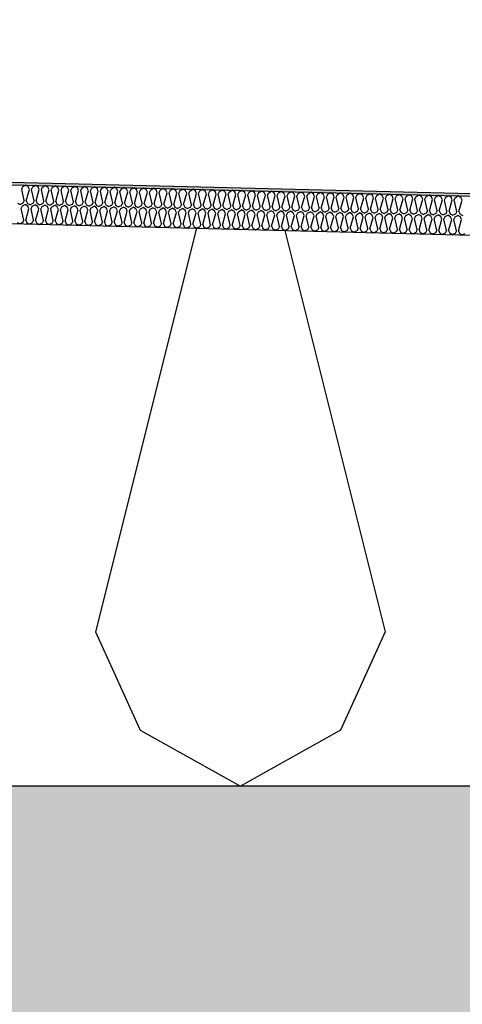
# Model space of a CAD drawing. Header units: millimetres. Extents: x -78790 to -55226, y -2070 to 11020.
# Tile 45 of 108: x -69937 to -69595, y 6682 to 7442. Entities that reach past the tile are written whole.
import ezdxf

# ---------------------------------------------------------------- set-up
doc = ezdxf.new("R2010")
doc.units = ezdxf.units.MM
doc.header["$LTSCALE"] = 0.5
doc.header["$MEASUREMENT"] = 0
doc.linetypes.add('PLINE', pattern=[0])
for name, color, linetype in [('251- Frittbærende dekker', 7, 'Continuous'), ('251- Frittbærende dekker (Skravur)', 7, 'Continuous'), ('261- Primærkonstruksjon (tak) (Skravur)(Nye konstruksjoner)', 7, 'Continuous'), ('261- Primærkonstruksjon (tak)(Nye konstruksjoner)', 7, 'Continuous'), ('262- Taktekking (Skravur)(Nye konstruksjoner)', 7, 'Continuous'), ('262- Taktekking(Nye konstruksjoner)', 7, 'Continuous')]:
    doc.layers.add(name, color=color, linetype=linetype)

# ---------------------------------------------------------------- blocks, each defined once
blk = doc.blocks.new('*X12')
at = {"layer": '262- Taktekking (Skravur)(Nye konstruksjoner)', "linetype": 'PLINE'}
for p, q in [((-69935.33, 7310.75), (-69934.36, 7312.76)), ((-69934.36, 7312.76), (-69932.26, 7313.86)), ((-69930.22, 7312.65), (-69932.26, 7313.86)), ((-69929.34, 7310.6), (-69930.22, 7312.65)), ((-69927.75, 7310.56), (-69926.77, 7312.57)), ((-69926.77, 7312.57), (-69924.67, 7313.67)), ((-69922.63, 7312.46), (-69924.67, 7313.67)), ((-69921.76, 7310.41), (-69922.63, 7312.46)), ((-69920.16, 7310.37), (-69919.19, 7312.38)), ((-69919.19, 7312.38), (-69917.09, 7313.48)), ((-69915.04, 7312.27), (-69917.09, 7313.48)), ((-69914.17, 7310.22), (-69915.04, 7312.27)), ((-69912.58, 7310.18), (-69911.6, 7312.19)), ((-69911.6, 7312.19), (-69909.5, 7313.29)), ((-69907.46, 7312.09), (-69909.5, 7313.29)), ((-69906.58, 7310.03), (-69907.46, 7312.09)), ((-69904.99, 7309.99), (-69904.02, 7312)), ((-69904.02, 7312), (-69901.92, 7313.1)), ((-69899.87, 7311.9), (-69901.92, 7313.1)), ((-69899, 7309.84), (-69899.87, 7311.9)), ((-69897.41, 7309.8), (-69896.43, 7311.81)), ((-69896.43, 7311.81), (-69894.33, 7312.91)), ((-69892.29, 7311.71), (-69894.33, 7312.91)), ((-69891.41, 7309.65), (-69892.29, 7311.71)), ((-69888.85, 7311.62), (-69886.74, 7312.72)), ((-69884.7, 7311.52), (-69886.74, 7312.72)), ((-69881.26, 7311.43), (-69879.16, 7312.53)), ((-69877.12, 7311.33), (-69879.16, 7312.53)), ((-69873.67, 7311.24), (-69871.57, 7312.34)), ((-69869.53, 7311.14), (-69871.57, 7312.34)), ((-69866.09, 7311.05), (-69863.99, 7312.16)), ((-69861.95, 7310.95), (-69863.99, 7312.16)), ((-69858.5, 7310.86), (-69856.4, 7311.97)), ((-69854.36, 7310.76), (-69856.4, 7311.97)), ((-69850.92, 7310.67), (-69848.82, 7311.78)), ((-69846.77, 7310.57), (-69848.82, 7311.78)), ((-69933.35, 7301.9), (-69935.33, 7310.75)), ((-69931.76, 7301.86), (-69929.34, 7310.6)), ((-69925.77, 7301.71), (-69927.75, 7310.56)), ((-69924.18, 7301.67), (-69921.76, 7310.41)), ((-69918.18, 7301.52), (-69920.16, 7310.37)), ((-69916.59, 7301.48), (-69914.17, 7310.22)), ((-69910.6, 7301.33), (-69912.58, 7310.18)), ((-69909, 7301.29), (-69906.58, 7310.03)), ((-69903.01, 7301.14), (-69904.99, 7309.99)), ((-69901.42, 7301.1), (-69899, 7309.84)), ((-69895.43, 7300.95), (-69897.41, 7309.8)), ((-69893.83, 7300.91), (-69891.41, 7309.65)), ((-69889.82, 7309.61), (-69888.85, 7311.62)), ((-69887.84, 7300.76), (-69889.82, 7309.61)), ((-69886.25, 7300.72), (-69883.83, 7309.46)), ((-69883.83, 7309.46), (-69884.7, 7311.52)), ((-69882.23, 7309.42), (-69881.26, 7311.43)), ((-69880.26, 7300.57), (-69882.23, 7309.42)), ((-69878.66, 7300.53), (-69876.24, 7309.27)), ((-69876.24, 7309.27), (-69877.12, 7311.33)), ((-69874.65, 7309.23), (-69873.67, 7311.24)), ((-69872.67, 7300.38), (-69874.65, 7309.23)), ((-69871.08, 7300.34), (-69868.66, 7309.08)), ((-69868.66, 7309.08), (-69869.53, 7311.14)), ((-69867.06, 7309.04), (-69866.09, 7311.05)), ((-69865.08, 7300.19), (-69867.06, 7309.04)), ((-69863.49, 7300.15), (-69861.07, 7308.89)), ((-69861.07, 7308.89), (-69861.95, 7310.95)), ((-69859.48, 7308.85), (-69858.5, 7310.86)), ((-69857.5, 7300), (-69859.48, 7308.85)), ((-69855.91, 7299.96), (-69853.49, 7308.7)), ((-69853.49, 7308.7), (-69854.36, 7310.76)), ((-69851.89, 7308.66), (-69850.92, 7310.67)), ((-69849.91, 7299.81), (-69851.89, 7308.66)), ((-69848.32, 7299.77), (-69845.9, 7308.51)), ((-69845.9, 7308.51), (-69846.77, 7310.57)), ((-69844.31, 7308.47), (-69843.33, 7310.48)), ((-69842.33, 7299.62), (-69844.31, 7308.47)), ((-69843.33, 7310.48), (-69841.23, 7311.59)), ((-69839.19, 7310.38), (-69841.23, 7311.59)), ((-69840.73, 7299.58), (-69838.32, 7308.32)), ((-69838.32, 7308.32), (-69839.19, 7310.38)), ((-69836.72, 7308.28), (-69835.75, 7310.29)), ((-69834.74, 7299.43), (-69836.72, 7308.28)), ((-69835.75, 7310.29), (-69833.65, 7311.4)), ((-69831.6, 7310.19), (-69833.65, 7311.4)), ((-69833.15, 7299.39), (-69830.73, 7308.13)), ((-69830.73, 7308.13), (-69831.6, 7310.19)), ((-69829.14, 7308.09), (-69828.16, 7310.1)), ((-69827.16, 7299.24), (-69829.14, 7308.09)), ((-69828.16, 7310.1), (-69826.06, 7311.21)), ((-69824.02, 7310), (-69826.06, 7311.21)), ((-69825.56, 7299.2), (-69823.14, 7307.94)), ((-69823.14, 7307.94), (-69824.02, 7310)), ((-69821.55, 7307.9), (-69820.58, 7309.91)), ((-69819.57, 7299.05), (-69821.55, 7307.9)), ((-69820.58, 7309.91), (-69818.47, 7311.02)), ((-69816.43, 7309.81), (-69818.47, 7311.02)), ((-69817.98, 7299.01), (-69815.56, 7307.75)), ((-69815.56, 7307.75), (-69816.43, 7309.81)), ((-69813.96, 7307.72), (-69812.99, 7309.72)), ((-69811.99, 7298.86), (-69813.96, 7307.72)), ((-69812.99, 7309.72), (-69810.89, 7310.83)), ((-69808.85, 7309.62), (-69810.89, 7310.83)), ((-69810.39, 7298.82), (-69807.97, 7307.57)), ((-69807.97, 7307.57), (-69808.85, 7309.62)), ((-69806.38, 7307.53), (-69805.4, 7309.53)), ((-69804.4, 7298.67), (-69806.38, 7307.53)), ((-69805.4, 7309.53), (-69803.3, 7310.64)), ((-69801.26, 7309.43), (-69803.3, 7310.64)), ((-69802.81, 7298.63), (-69800.39, 7307.38)), ((-69800.39, 7307.38), (-69801.26, 7309.43)), ((-69798.79, 7307.34), (-69797.82, 7309.34)), ((-69796.81, 7298.48), (-69798.79, 7307.34)), ((-69797.82, 7309.34), (-69795.72, 7310.45)), ((-69793.68, 7309.24), (-69795.72, 7310.45)), ((-69795.22, 7298.44), (-69792.8, 7307.19)), ((-69792.8, 7307.19), (-69793.68, 7309.24)), ((-69791.21, 7307.15), (-69790.23, 7309.15)), ((-69789.23, 7298.29), (-69791.21, 7307.15)), ((-69790.23, 7309.15), (-69788.13, 7310.26)), ((-69786.09, 7309.05), (-69788.13, 7310.26)), ((-69787.64, 7298.26), (-69785.22, 7307)), ((-69785.22, 7307), (-69786.09, 7309.05)), ((-69783.62, 7306.96), (-69782.65, 7308.96)), ((-69781.64, 7298.11), (-69783.62, 7306.96)), ((-69782.65, 7308.96), (-69780.55, 7310.07)), ((-69778.5, 7308.86), (-69780.55, 7310.07)), ((-69780.05, 7298.07), (-69777.63, 7306.81)), ((-69777.63, 7306.81), (-69778.5, 7308.86)), ((-69776.04, 7306.77), (-69775.06, 7308.78)), ((-69774.06, 7297.92), (-69776.04, 7306.77)), ((-69775.06, 7308.78), (-69772.96, 7309.88)), ((-69770.92, 7308.67), (-69772.96, 7309.88)), ((-69772.46, 7297.88), (-69770.05, 7306.62)), ((-69770.05, 7306.62), (-69770.92, 7308.67)), ((-69768.45, 7306.58), (-69767.48, 7308.59)), ((-69766.47, 7297.73), (-69768.45, 7306.58)), ((-69767.48, 7308.59), (-69765.38, 7309.69)), ((-69763.33, 7308.48), (-69765.38, 7309.69)), ((-69764.88, 7297.69), (-69762.46, 7306.43)), ((-69762.46, 7306.43), (-69763.33, 7308.48)), ((-69760.87, 7306.39), (-69759.89, 7308.4)), ((-69758.89, 7297.54), (-69760.87, 7306.39)), ((-69759.89, 7308.4), (-69757.79, 7309.5)), ((-69755.75, 7308.29), (-69757.79, 7309.5)), ((-69757.29, 7297.5), (-69754.87, 7306.24)), ((-69754.87, 7306.24), (-69755.75, 7308.29)), ((-69753.28, 7306.2), (-69752.31, 7308.21)), ((-69751.3, 7297.35), (-69753.28, 7306.2)), ((-69752.31, 7308.21), (-69750.21, 7309.31)), ((-69748.16, 7308.1), (-69750.21, 7309.31)), ((-69749.71, 7297.31), (-69747.29, 7306.05)), ((-69747.29, 7306.05), (-69748.16, 7308.1)), ((-69745.7, 7306.01), (-69744.72, 7308.02)), ((-69743.72, 7297.16), (-69745.7, 7306.01)), ((-69744.72, 7308.02), (-69742.62, 7309.12)), ((-69740.58, 7307.91), (-69742.62, 7309.12)), ((-69742.12, 7297.12), (-69739.7, 7305.86)), ((-69739.7, 7305.86), (-69740.58, 7307.91)), ((-69738.11, 7305.82), (-69737.13, 7307.83)), ((-69736.13, 7296.97), (-69738.11, 7305.82)), ((-69737.13, 7307.83), (-69735.03, 7308.93)), ((-69732.99, 7307.72), (-69735.03, 7308.93)), ((-69734.54, 7296.93), (-69732.12, 7305.67)), ((-69732.12, 7305.67), (-69732.99, 7307.72)), ((-69730.52, 7305.63), (-69729.55, 7307.64)), ((-69728.54, 7296.78), (-69730.52, 7305.63)), ((-69729.55, 7307.64), (-69727.45, 7308.74)), ((-69725.41, 7307.53), (-69727.45, 7308.74)), ((-69726.95, 7296.74), (-69724.53, 7305.48)), ((-69724.53, 7305.48), (-69725.41, 7307.53)), ((-69722.94, 7305.44), (-69721.96, 7307.45)), ((-69720.96, 7296.59), (-69722.94, 7305.44)), ((-69721.96, 7307.45), (-69719.86, 7308.55)), ((-69717.82, 7307.34), (-69719.86, 7308.55)), ((-69719.37, 7296.55), (-69716.95, 7305.29)), ((-69716.95, 7305.29), (-69717.82, 7307.34)), ((-69715.35, 7305.25), (-69714.38, 7307.26)), ((-69713.37, 7296.4), (-69715.35, 7305.25)), ((-69714.38, 7307.26), (-69712.28, 7308.36)), ((-69710.23, 7307.15), (-69712.28, 7308.36)), ((-69711.78, 7296.36), (-69709.36, 7305.1)), ((-69709.36, 7305.1), (-69710.23, 7307.15)), ((-69707.77, 7305.06), (-69706.79, 7307.07)), ((-69705.79, 7296.21), (-69707.77, 7305.06)), ((-69706.79, 7307.07), (-69704.69, 7308.17)), ((-69702.65, 7306.96), (-69704.69, 7308.17)), ((-69704.19, 7296.17), (-69701.78, 7304.91)), ((-69701.78, 7304.91), (-69702.65, 7306.96)), ((-69700.18, 7304.87), (-69699.21, 7306.88)), ((-69698.2, 7296.02), (-69700.18, 7304.87)), ((-69699.21, 7306.88), (-69697.11, 7307.98)), ((-69695.06, 7306.78), (-69697.11, 7307.98)), ((-69696.61, 7295.98), (-69694.19, 7304.72)), ((-69694.19, 7304.72), (-69695.06, 7306.78)), ((-69692.6, 7304.68), (-69691.62, 7306.69)), ((-69690.62, 7295.83), (-69692.6, 7304.68)), ((-69691.62, 7306.69), (-69689.52, 7307.79)), ((-69687.48, 7306.59), (-69689.52, 7307.79)), ((-69689.02, 7295.79), (-69686.6, 7304.53)), ((-69686.6, 7304.53), (-69687.48, 7306.59)), ((-69685.01, 7304.49), (-69684.04, 7306.5)), ((-69683.03, 7295.64), (-69685.01, 7304.49)), ((-69684.04, 7306.5), (-69681.94, 7307.6)), ((-69679.89, 7306.4), (-69681.94, 7307.6)), ((-69681.44, 7295.6), (-69679.02, 7304.34)), ((-69679.02, 7304.34), (-69679.89, 7306.4)), ((-69677.43, 7304.3), (-69676.45, 7306.31)), ((-69675.45, 7295.45), (-69677.43, 7304.3)), ((-69676.45, 7306.31), (-69674.35, 7307.41)), ((-69672.31, 7306.21), (-69674.35, 7307.41)), ((-69673.85, 7295.41), (-69671.43, 7304.15)), ((-69671.43, 7304.15), (-69672.31, 7306.21)), ((-69669.84, 7304.11), (-69668.86, 7306.12)), ((-69667.86, 7295.26), (-69669.84, 7304.11)), ((-69668.86, 7306.12), (-69666.76, 7307.22)), ((-69664.72, 7306.02), (-69666.76, 7307.22)), ((-69663.85, 7303.96), (-69664.72, 7306.02)), ((-69662.25, 7303.92), (-69661.28, 7305.93)), ((-69661.28, 7305.93), (-69659.18, 7307.03)), ((-69657.14, 7305.83), (-69659.18, 7307.03)), ((-69656.26, 7303.77), (-69657.14, 7305.83)), ((-69654.67, 7303.73), (-69653.69, 7305.74)), ((-69653.69, 7305.74), (-69651.59, 7306.85)), ((-69649.55, 7305.64), (-69651.59, 7306.85)), ((-69648.68, 7303.58), (-69649.55, 7305.64)), ((-69647.08, 7303.54), (-69646.11, 7305.55)), ((-69646.11, 7305.55), (-69644.01, 7306.66)), ((-69641.97, 7305.45), (-69644.01, 7306.66)), ((-69641.09, 7303.39), (-69641.97, 7305.45)), ((-69639.5, 7303.35), (-69638.52, 7305.36)), ((-69638.52, 7305.36), (-69636.42, 7306.47)), ((-69634.38, 7305.26), (-69636.42, 7306.47)), ((-69633.51, 7303.2), (-69634.38, 7305.26)), ((-69631.91, 7303.16), (-69630.94, 7305.17)), ((-69630.94, 7305.17), (-69628.84, 7306.28)), ((-69626.79, 7305.07), (-69628.84, 7306.28)), ((-69625.92, 7303.01), (-69626.79, 7305.07)), ((-69624.33, 7302.97), (-69623.35, 7304.98)), ((-69623.35, 7304.98), (-69621.25, 7306.09)), ((-69619.21, 7304.88), (-69621.25, 7306.09)), ((-69618.33, 7302.82), (-69619.21, 7304.88)), ((-69616.74, 7302.78), (-69615.77, 7304.79)), ((-69615.77, 7304.79), (-69613.67, 7305.9)), ((-69611.62, 7304.69), (-69613.67, 7305.9)), ((-69610.75, 7302.63), (-69611.62, 7304.69)), ((-69609.16, 7302.59), (-69608.18, 7304.6)), ((-69608.18, 7304.6), (-69606.08, 7305.71)), ((-69604.04, 7304.5), (-69606.08, 7305.71)), ((-69603.16, 7302.45), (-69604.04, 7304.5)), ((-69601.57, 7302.41), (-69600.6, 7304.41)), ((-69600.6, 7304.41), (-69598.49, 7305.52)), ((-69596.45, 7304.31), (-69598.49, 7305.52)), ((-69595.58, 7302.26), (-69596.45, 7304.31)), ((-69938.47, 7299.99), (-69936.43, 7298.96)), ((-69934.33, 7299.89), (-69936.43, 7298.96)), ((-69935.71, 7295.75), (-69934.73, 7297.76)), ((-69934.73, 7297.76), (-69932.63, 7298.87)), ((-69933.35, 7301.9), (-69934.33, 7299.89)), ((-69930.59, 7297.66), (-69932.63, 7298.87)), ((-69931.76, 7301.86), (-69930.89, 7299.8)), ((-69930.89, 7299.8), (-69928.84, 7298.77)), ((-69929.72, 7295.6), (-69930.59, 7297.66)), ((-69926.74, 7299.7), (-69928.84, 7298.77)), ((-69928.12, 7295.56), (-69927.15, 7297.57)), ((-69927.15, 7297.57), (-69925.05, 7298.68)), ((-69925.77, 7301.71), (-69926.74, 7299.7)), ((-69923, 7297.47), (-69925.05, 7298.68)), ((-69924.18, 7301.67), (-69923.3, 7299.61)), ((-69923.3, 7299.61), (-69921.25, 7298.58)), ((-69922.13, 7295.41), (-69923, 7297.47)), ((-69919.16, 7299.51), (-69921.25, 7298.58)), ((-69920.54, 7295.37), (-69919.56, 7297.38)), ((-69919.56, 7297.38), (-69917.46, 7298.49)), ((-69918.18, 7301.52), (-69919.16, 7299.51)), ((-69915.42, 7297.28), (-69917.46, 7298.49)), ((-69916.59, 7301.48), (-69915.72, 7299.42)), ((-69915.72, 7299.42), (-69913.67, 7298.39)), ((-69914.55, 7295.22), (-69915.42, 7297.28)), ((-69911.57, 7299.32), (-69913.67, 7298.39)), ((-69912.95, 7295.19), (-69911.98, 7297.19)), ((-69911.98, 7297.19), (-69909.88, 7298.3)), ((-69910.6, 7301.33), (-69911.57, 7299.32)), ((-69907.83, 7297.09), (-69909.88, 7298.3)), ((-69909, 7301.29), (-69908.13, 7299.23)), ((-69908.13, 7299.23), (-69906.08, 7298.2)), ((-69906.96, 7295.04), (-69907.83, 7297.09)), ((-69903.99, 7299.13), (-69906.08, 7298.2)), ((-69905.37, 7295), (-69904.39, 7297)), ((-69904.39, 7297), (-69902.29, 7298.11)), ((-69903.01, 7301.14), (-69903.99, 7299.13)), ((-69900.25, 7296.9), (-69902.29, 7298.11)), ((-69901.42, 7301.1), (-69900.54, 7299.05)), ((-69900.54, 7299.05), (-69898.5, 7298.01)), ((-69899.37, 7294.85), (-69900.25, 7296.9)), ((-69896.4, 7298.94), (-69898.5, 7298.01)), ((-69897.78, 7294.81), (-69896.81, 7296.81)), ((-69896.81, 7296.81), (-69894.71, 7297.92)), ((-69895.43, 7300.95), (-69896.4, 7298.94)), ((-69892.66, 7296.71), (-69894.71, 7297.92)), ((-69893.83, 7300.91), (-69892.96, 7298.86)), ((-69892.96, 7298.86), (-69890.91, 7297.82)), ((-69891.79, 7294.66), (-69892.66, 7296.71)), ((-69888.82, 7298.75), (-69890.91, 7297.82)), ((-69890.2, 7294.62), (-69889.22, 7296.62)), ((-69889.22, 7296.62), (-69887.12, 7297.73)), ((-69887.84, 7300.76), (-69888.82, 7298.75)), ((-69885.08, 7296.52), (-69887.12, 7297.73)), ((-69886.25, 7300.72), (-69885.37, 7298.67)), ((-69885.37, 7298.67), (-69883.33, 7297.63)), ((-69884.2, 7294.47), (-69885.08, 7296.52)), ((-69881.23, 7298.56), (-69883.33, 7297.63)), ((-69882.61, 7294.43), (-69881.63, 7296.43)), ((-69881.63, 7296.43), (-69879.53, 7297.54)), ((-69880.26, 7300.57), (-69881.23, 7298.56)), ((-69877.49, 7296.33), (-69879.53, 7297.54)), ((-69878.66, 7300.53), (-69877.79, 7298.48)), ((-69877.79, 7298.48), (-69875.74, 7297.44)), ((-69873.65, 7298.37), (-69875.74, 7297.44)), ((-69874.05, 7296.25), (-69871.95, 7297.35)), ((-69872.67, 7300.38), (-69873.65, 7298.37)), ((-69869.91, 7296.14), (-69871.95, 7297.35)), ((-69871.08, 7300.34), (-69870.2, 7298.29)), ((-69870.2, 7298.29), (-69868.16, 7297.25)), ((-69866.06, 7298.18), (-69868.16, 7297.25)), ((-69866.46, 7296.06), (-69864.36, 7297.16)), ((-69865.08, 7300.19), (-69866.06, 7298.18)), ((-69862.32, 7295.95), (-69864.36, 7297.16)), ((-69863.49, 7300.15), (-69862.62, 7298.1)), ((-69862.62, 7298.1), (-69860.57, 7297.06)), ((-69858.47, 7297.99), (-69860.57, 7297.06)), ((-69858.88, 7295.87), (-69856.78, 7296.97)), ((-69857.5, 7300), (-69858.47, 7297.99)), ((-69854.73, 7295.76), (-69856.78, 7296.97)), ((-69855.91, 7299.96), (-69855.03, 7297.91)), ((-69855.03, 7297.91), (-69852.98, 7296.88)), ((-69850.89, 7297.8), (-69852.98, 7296.88)), ((-69851.29, 7295.68), (-69849.19, 7296.78)), ((-69849.91, 7299.81), (-69850.89, 7297.8)), ((-69847.15, 7295.57), (-69849.19, 7296.78)), ((-69848.32, 7299.77), (-69847.45, 7297.72)), ((-69847.45, 7297.72), (-69845.4, 7296.69)), ((-69843.3, 7297.61), (-69845.4, 7296.69)), ((-69843.71, 7295.49), (-69841.61, 7296.59)), ((-69842.33, 7299.62), (-69843.3, 7297.61)), ((-69839.56, 7295.38), (-69841.61, 7296.59)), ((-69840.73, 7299.58), (-69839.86, 7297.53)), ((-69839.86, 7297.53), (-69837.81, 7296.5)), ((-69835.72, 7297.42), (-69837.81, 7296.5)), ((-69834.74, 7299.43), (-69835.72, 7297.42)), ((-69833.15, 7299.39), (-69832.28, 7297.34)), ((-69832.28, 7297.34), (-69830.23, 7296.31)), ((-69828.13, 7297.23), (-69830.23, 7296.31)), ((-69827.16, 7299.24), (-69828.13, 7297.23)), ((-69825.56, 7299.2), (-69824.69, 7297.15)), ((-69824.69, 7297.15), (-69822.64, 7296.12)), ((-69820.55, 7297.05), (-69822.64, 7296.12)), ((-69819.57, 7299.05), (-69820.55, 7297.05)), ((-69817.98, 7299.01), (-69817.1, 7296.96)), ((-69817.1, 7296.96), (-69815.06, 7295.93)), ((-69812.96, 7296.86), (-69815.06, 7295.93)), ((-69811.99, 7298.86), (-69812.96, 7296.86)), ((-69810.39, 7298.82), (-69809.52, 7296.77)), ((-69809.52, 7296.77), (-69807.47, 7295.74)), ((-69805.38, 7296.67), (-69807.47, 7295.74)), ((-69804.4, 7298.67), (-69805.38, 7296.67)), ((-69802.81, 7298.63), (-69801.93, 7296.58)), ((-69801.93, 7296.58), (-69799.89, 7295.55)), ((-69797.79, 7296.48), (-69799.89, 7295.55)), ((-69796.81, 7298.48), (-69797.79, 7296.48)), ((-69795.22, 7298.44), (-69794.35, 7296.39)), ((-69789.23, 7298.29), (-69790.2, 7296.29)), ((-69787.64, 7298.26), (-69786.76, 7296.2)), ((-69781.64, 7298.11), (-69782.62, 7296.1)), ((-69780.05, 7298.07), (-69779.18, 7296.01)), ((-69774.06, 7297.92), (-69775.03, 7295.91)), ((-69772.46, 7297.88), (-69771.59, 7295.82)), ((-69766.47, 7297.73), (-69767.45, 7295.72)), ((-69764.88, 7297.69), (-69764.01, 7295.63)), ((-69758.89, 7297.54), (-69759.86, 7295.53)), ((-69757.29, 7297.5), (-69756.42, 7295.44)), ((-69751.3, 7297.35), (-69752.28, 7295.34)), ((-69749.71, 7297.31), (-69748.83, 7295.25)), ((-69743.72, 7297.16), (-69744.69, 7295.15)), ((-69742.12, 7297.12), (-69741.25, 7295.06)), ((-69736.13, 7296.97), (-69737.11, 7294.96)), ((-69734.54, 7296.93), (-69733.66, 7294.87)), ((-69728.54, 7296.78), (-69729.52, 7294.77)), ((-69726.95, 7296.74), (-69726.08, 7294.68)), ((-69720.96, 7296.59), (-69721.93, 7294.58)), ((-69719.37, 7296.55), (-69718.49, 7294.49)), ((-69666.27, 7295.22), (-69663.85, 7303.96)), ((-69660.28, 7295.07), (-69662.25, 7303.92)), ((-69658.68, 7295.03), (-69656.26, 7303.77)), ((-69652.69, 7294.88), (-69654.67, 7303.73)), ((-69651.1, 7294.84), (-69648.68, 7303.58)), ((-69645.1, 7294.69), (-69647.08, 7303.54)), ((-69643.51, 7294.65), (-69641.09, 7303.39)), ((-69637.52, 7294.5), (-69639.5, 7303.35)), ((-69635.92, 7294.46), (-69633.51, 7303.2)), ((-69629.93, 7294.31), (-69631.91, 7303.16)), ((-69628.34, 7294.27), (-69625.92, 7303.01)), ((-69622.35, 7294.12), (-69624.33, 7302.97)), ((-69620.75, 7294.08), (-69618.33, 7302.82)), ((-69614.76, 7293.93), (-69616.74, 7302.78)), ((-69613.17, 7293.89), (-69610.75, 7302.63)), ((-69607.18, 7293.74), (-69609.16, 7302.59)), ((-69605.58, 7293.7), (-69603.16, 7302.45)), ((-69599.59, 7293.55), (-69601.57, 7302.41)), ((-69598, 7293.51), (-69595.58, 7302.26)), ((-69933.73, 7286.9), (-69935.71, 7295.75)), ((-69932.14, 7286.86), (-69929.72, 7295.6)), ((-69926.14, 7286.71), (-69928.12, 7295.56)), ((-69924.55, 7286.67), (-69922.13, 7295.41)), ((-69918.56, 7286.52), (-69920.54, 7295.37)), ((-69916.96, 7286.48), (-69914.55, 7295.22)), ((-69910.97, 7286.33), (-69912.95, 7295.19)), ((-69909.38, 7286.29), (-69906.96, 7295.04)), ((-69903.39, 7286.14), (-69905.37, 7295)), ((-69901.79, 7286.1), (-69899.37, 7294.85)), ((-69895.8, 7285.95), (-69897.78, 7294.81)), ((-69894.21, 7285.91), (-69891.79, 7294.66)), ((-69888.22, 7285.76), (-69890.2, 7294.62)), ((-69886.62, 7285.73), (-69884.2, 7294.47)), ((-69880.63, 7285.58), (-69882.61, 7294.43)), ((-69879.04, 7285.54), (-69876.62, 7294.28)), ((-69876.62, 7294.28), (-69877.49, 7296.33)), ((-69875.02, 7294.24), (-69874.05, 7296.25)), ((-69873.04, 7285.39), (-69875.02, 7294.24)), ((-69871.45, 7285.35), (-69869.03, 7294.09)), ((-69869.03, 7294.09), (-69869.91, 7296.14)), ((-69867.44, 7294.05), (-69866.46, 7296.06)), ((-69865.46, 7285.2), (-69867.44, 7294.05)), ((-69863.87, 7285.16), (-69861.45, 7293.9)), ((-69861.45, 7293.9), (-69862.32, 7295.95)), ((-69859.85, 7293.86), (-69858.88, 7295.87)), ((-69857.87, 7285.01), (-69859.85, 7293.86)), ((-69856.28, 7284.97), (-69853.86, 7293.71)), ((-69853.86, 7293.71), (-69854.73, 7295.76)), ((-69852.27, 7293.67), (-69851.29, 7295.68)), ((-69850.29, 7284.82), (-69852.27, 7293.67)), ((-69848.69, 7284.78), (-69846.28, 7293.52)), ((-69846.28, 7293.52), (-69847.15, 7295.57)), ((-69844.68, 7293.48), (-69843.71, 7295.49)), ((-69842.7, 7284.63), (-69844.68, 7293.48)), ((-69841.11, 7284.59), (-69838.69, 7293.33)), ((-69838.69, 7293.33), (-69839.56, 7295.38)), ((-69837.1, 7293.29), (-69836.12, 7295.3)), ((-69835.12, 7284.44), (-69837.1, 7293.29)), ((-69836.12, 7295.3), (-69834.02, 7296.4)), ((-69831.98, 7295.19), (-69834.02, 7296.4)), ((-69833.52, 7284.4), (-69831.1, 7293.14)), ((-69831.1, 7293.14), (-69831.98, 7295.19)), ((-69829.51, 7293.1), (-69828.54, 7295.11)), ((-69827.53, 7284.25), (-69829.51, 7293.1)), ((-69828.54, 7295.11), (-69826.44, 7296.21)), ((-69824.39, 7295), (-69826.44, 7296.21)), ((-69825.94, 7284.21), (-69823.52, 7292.95)), ((-69823.52, 7292.95), (-69824.39, 7295)), ((-69821.93, 7292.91), (-69820.95, 7294.92)), ((-69819.95, 7284.06), (-69821.93, 7292.91)), ((-69820.95, 7294.92), (-69818.85, 7296.02)), ((-69816.81, 7294.81), (-69818.85, 7296.02)), ((-69818.35, 7284.02), (-69815.93, 7292.76)), ((-69815.93, 7292.76), (-69816.81, 7294.81)), ((-69814.34, 7292.72), (-69813.36, 7294.73)), ((-69812.36, 7283.87), (-69814.34, 7292.72)), ((-69813.36, 7294.73), (-69811.26, 7295.83)), ((-69809.22, 7294.62), (-69811.26, 7295.83)), ((-69810.77, 7283.83), (-69808.35, 7292.57)), ((-69808.35, 7292.57), (-69809.22, 7294.62)), ((-69806.75, 7292.53), (-69805.78, 7294.54)), ((-69804.78, 7283.68), (-69806.75, 7292.53)), ((-69805.78, 7294.54), (-69803.68, 7295.64)), ((-69801.64, 7294.43), (-69803.68, 7295.64)), ((-69803.18, 7283.64), (-69800.76, 7292.38)), ((-69800.76, 7292.38), (-69801.64, 7294.43)), ((-69799.17, 7292.34), (-69798.19, 7294.35)), ((-69797.19, 7283.49), (-69799.17, 7292.34)), ((-69798.19, 7294.35), (-69796.09, 7295.45)), ((-69794.05, 7294.25), (-69796.09, 7295.45)), ((-69795.6, 7283.45), (-69793.18, 7292.19)), ((-69794.35, 7296.39), (-69792.3, 7295.36)), ((-69793.18, 7292.19), (-69794.05, 7294.25)), ((-69790.2, 7296.29), (-69792.3, 7295.36)), ((-69791.58, 7292.15), (-69790.61, 7294.16)), ((-69789.6, 7283.3), (-69791.58, 7292.15)), ((-69790.61, 7294.16), (-69788.51, 7295.26)), ((-69786.47, 7294.06), (-69788.51, 7295.26)), ((-69788.01, 7283.26), (-69785.59, 7292)), ((-69786.76, 7296.2), (-69784.71, 7295.17)), ((-69785.59, 7292), (-69786.47, 7294.06)), ((-69782.62, 7296.1), (-69784.71, 7295.17)), ((-69784, 7291.96), (-69783.02, 7293.97)), ((-69782.02, 7283.11), (-69784, 7291.96)), ((-69783.02, 7293.97), (-69780.92, 7295.07)), ((-69778.88, 7293.87), (-69780.92, 7295.07)), ((-69780.42, 7283.07), (-69778.01, 7291.81)), ((-69779.18, 7296.01), (-69777.13, 7294.98)), ((-69778.01, 7291.81), (-69778.88, 7293.87)), ((-69775.03, 7295.91), (-69777.13, 7294.98)), ((-69776.41, 7291.77), (-69775.44, 7293.78)), ((-69774.43, 7282.92), (-69776.41, 7291.77)), ((-69775.44, 7293.78), (-69773.34, 7294.88)), ((-69771.29, 7293.68), (-69773.34, 7294.88)), ((-69772.84, 7282.88), (-69770.42, 7291.62)), ((-69771.59, 7295.82), (-69769.54, 7294.79)), ((-69770.42, 7291.62), (-69771.29, 7293.68)), ((-69767.45, 7295.72), (-69769.54, 7294.79)), ((-69768.83, 7291.58), (-69767.85, 7293.59)), ((-69766.85, 7282.73), (-69768.83, 7291.58)), ((-69767.85, 7293.59), (-69765.75, 7294.69)), ((-69763.71, 7293.49), (-69765.75, 7294.69)), ((-69765.25, 7282.69), (-69762.83, 7291.43)), ((-69764.01, 7295.63), (-69761.96, 7294.6)), ((-69762.83, 7291.43), (-69763.71, 7293.49)), ((-69759.86, 7295.53), (-69761.96, 7294.6)), ((-69761.24, 7291.39), (-69760.27, 7293.4)), ((-69759.26, 7282.54), (-69761.24, 7291.39)), ((-69760.27, 7293.4), (-69758.17, 7294.5)), ((-69756.12, 7293.3), (-69758.17, 7294.5)), ((-69757.67, 7282.5), (-69755.25, 7291.24)), ((-69756.42, 7295.44), (-69754.37, 7294.41)), ((-69755.25, 7291.24), (-69756.12, 7293.3)), ((-69752.28, 7295.34), (-69754.37, 7294.41)), ((-69753.66, 7291.2), (-69752.68, 7293.21)), ((-69751.68, 7282.35), (-69753.66, 7291.2)), ((-69752.68, 7293.21), (-69750.58, 7294.32)), ((-69748.54, 7293.11), (-69750.58, 7294.32)), ((-69750.08, 7282.31), (-69747.66, 7291.05)), ((-69748.83, 7295.25), (-69746.79, 7294.22)), ((-69747.66, 7291.05), (-69748.54, 7293.11)), ((-69744.69, 7295.15), (-69746.79, 7294.22)), ((-69746.07, 7291.01), (-69745.09, 7293.02)), ((-69744.09, 7282.16), (-69746.07, 7291.01)), ((-69745.09, 7293.02), (-69742.99, 7294.13)), ((-69740.95, 7292.92), (-69742.99, 7294.13)), ((-69742.5, 7282.12), (-69740.08, 7290.86)), ((-69741.25, 7295.06), (-69739.2, 7294.03)), ((-69740.08, 7290.86), (-69740.95, 7292.92)), ((-69737.11, 7294.96), (-69739.2, 7294.03)), ((-69738.48, 7290.82), (-69737.51, 7292.83)), ((-69736.51, 7281.97), (-69738.48, 7290.82)), ((-69737.51, 7292.83), (-69735.41, 7293.94)), ((-69733.37, 7292.73), (-69735.41, 7293.94)), ((-69734.91, 7281.93), (-69732.49, 7290.67)), ((-69733.66, 7294.87), (-69731.62, 7293.84)), ((-69732.49, 7290.67), (-69733.37, 7292.73)), ((-69729.52, 7294.77), (-69731.62, 7293.84)), ((-69730.9, 7290.63), (-69729.92, 7292.64)), ((-69728.92, 7281.78), (-69730.9, 7290.63)), ((-69729.92, 7292.64), (-69727.82, 7293.75)), ((-69725.78, 7292.54), (-69727.82, 7293.75)), ((-69727.33, 7281.74), (-69724.91, 7290.48)), ((-69726.08, 7294.68), (-69724.03, 7293.65)), ((-69724.91, 7290.48), (-69725.78, 7292.54)), ((-69721.93, 7294.58), (-69724.03, 7293.65)), ((-69723.31, 7290.44), (-69722.34, 7292.45)), ((-69721.33, 7281.59), (-69723.31, 7290.44)), ((-69722.34, 7292.45), (-69720.24, 7293.56)), ((-69718.2, 7292.35), (-69720.24, 7293.56)), ((-69719.74, 7281.55), (-69717.32, 7290.29)), ((-69718.49, 7294.49), (-69716.45, 7293.46)), ((-69717.32, 7290.29), (-69718.2, 7292.35)), ((-69714.35, 7294.39), (-69716.45, 7293.46)), ((-69715.73, 7290.25), (-69714.75, 7292.26)), ((-69713.75, 7281.4), (-69715.73, 7290.25)), ((-69714.75, 7292.26), (-69712.65, 7293.37)), ((-69713.37, 7296.4), (-69714.35, 7294.39)), ((-69710.61, 7292.16), (-69712.65, 7293.37)), ((-69712.16, 7281.36), (-69709.74, 7290.1)), ((-69711.78, 7296.36), (-69710.91, 7294.3)), ((-69710.91, 7294.3), (-69708.86, 7293.27)), ((-69709.74, 7290.1), (-69710.61, 7292.16)), ((-69706.76, 7294.2), (-69708.86, 7293.27)), ((-69708.14, 7290.06), (-69707.17, 7292.07)), ((-69706.16, 7281.21), (-69708.14, 7290.06)), ((-69707.17, 7292.07), (-69705.07, 7293.18)), ((-69705.79, 7296.21), (-69706.76, 7294.2)), ((-69703.02, 7291.97), (-69705.07, 7293.18)), ((-69704.57, 7281.17), (-69702.15, 7289.92)), ((-69704.19, 7296.17), (-69703.32, 7294.11)), ((-69703.32, 7294.11), (-69701.27, 7293.08)), ((-69702.15, 7289.92), (-69703.02, 7291.97)), ((-69699.18, 7294.01), (-69701.27, 7293.08)), ((-69700.56, 7289.88), (-69699.58, 7291.88)), ((-69698.58, 7281.02), (-69700.56, 7289.88)), ((-69699.58, 7291.88), (-69697.48, 7292.99)), ((-69698.2, 7296.02), (-69699.18, 7294.01)), ((-69695.44, 7291.78), (-69697.48, 7292.99)), ((-69696.98, 7280.98), (-69694.57, 7289.73)), ((-69696.61, 7295.98), (-69695.74, 7293.93)), ((-69695.74, 7293.93), (-69693.69, 7292.89)), ((-69694.57, 7289.73), (-69695.44, 7291.78)), ((-69691.59, 7293.82), (-69693.69, 7292.89)), ((-69692.97, 7289.69), (-69692, 7291.69)), ((-69690.99, 7280.83), (-69692.97, 7289.69)), ((-69692, 7291.69), (-69689.9, 7292.8)), ((-69690.62, 7295.83), (-69691.59, 7293.82)), ((-69687.85, 7291.59), (-69689.9, 7292.8)), ((-69689.4, 7280.79), (-69686.98, 7289.54)), ((-69689.02, 7295.79), (-69688.15, 7293.74)), ((-69688.15, 7293.74), (-69686.1, 7292.7)), ((-69686.98, 7289.54), (-69687.85, 7291.59)), ((-69684.01, 7293.63), (-69686.1, 7292.7)), ((-69685.39, 7289.5), (-69684.41, 7291.5)), ((-69683.41, 7280.64), (-69685.39, 7289.5)), ((-69684.41, 7291.5), (-69682.31, 7292.61)), ((-69683.03, 7295.64), (-69684.01, 7293.63)), ((-69680.27, 7291.4), (-69682.31, 7292.61)), ((-69681.81, 7280.6), (-69679.39, 7289.35)), ((-69681.44, 7295.6), (-69680.56, 7293.55)), ((-69680.56, 7293.55), (-69678.52, 7292.51)), ((-69679.39, 7289.35), (-69680.27, 7291.4)), ((-69676.42, 7293.44), (-69678.52, 7292.51)), ((-69677.8, 7289.31), (-69676.83, 7291.31)), ((-69675.82, 7280.46), (-69677.8, 7289.31)), ((-69676.83, 7291.31), (-69674.72, 7292.42)), ((-69675.45, 7295.45), (-69676.42, 7293.44)), ((-69672.68, 7291.21), (-69674.72, 7292.42)), ((-69674.23, 7280.42), (-69671.81, 7289.16)), ((-69673.85, 7295.41), (-69672.98, 7293.36)), ((-69672.98, 7293.36), (-69670.93, 7292.32)), ((-69671.81, 7289.16), (-69672.68, 7291.21)), ((-69668.84, 7293.25), (-69670.93, 7292.32)), ((-69670.21, 7289.12), (-69669.24, 7291.12)), ((-69668.24, 7280.27), (-69670.21, 7289.12)), ((-69669.24, 7291.12), (-69667.14, 7292.23)), ((-69667.86, 7295.26), (-69668.84, 7293.25)), ((-69665.1, 7291.02), (-69667.14, 7292.23)), ((-69666.64, 7280.23), (-69664.22, 7288.97)), ((-69666.27, 7295.22), (-69665.39, 7293.17)), ((-69665.39, 7293.17), (-69663.35, 7292.13)), ((-69664.22, 7288.97), (-69665.1, 7291.02)), ((-69661.25, 7293.06), (-69663.35, 7292.13)), ((-69662.63, 7288.93), (-69661.65, 7290.94)), ((-69660.65, 7280.08), (-69662.63, 7288.93)), ((-69661.65, 7290.94), (-69659.55, 7292.04)), ((-69660.28, 7295.07), (-69661.25, 7293.06)), ((-69657.51, 7290.83), (-69659.55, 7292.04)), ((-69658.68, 7295.03), (-69657.81, 7292.98)), ((-69657.81, 7292.98), (-69655.76, 7291.94)), ((-69656.64, 7288.78), (-69657.51, 7290.83)), ((-69653.66, 7292.87), (-69655.76, 7291.94)), ((-69655.04, 7288.74), (-69654.07, 7290.75)), ((-69654.07, 7290.75), (-69651.97, 7291.85)), ((-69652.69, 7294.88), (-69653.66, 7292.87)), ((-69649.93, 7290.64), (-69651.97, 7291.85)), ((-69651.1, 7294.84), (-69650.22, 7292.79)), ((-69650.22, 7292.79), (-69648.18, 7291.76)), ((-69649.05, 7288.59), (-69649.93, 7290.64)), ((-69646.08, 7292.68), (-69648.18, 7291.76)), ((-69647.46, 7288.55), (-69646.48, 7290.56)), ((-69646.48, 7290.56), (-69644.38, 7291.66)), ((-69645.1, 7294.69), (-69646.08, 7292.68)), ((-69642.34, 7290.45), (-69644.38, 7291.66)), ((-69643.51, 7294.65), (-69642.64, 7292.6)), ((-69642.64, 7292.6), (-69640.59, 7291.57)), ((-69641.47, 7288.4), (-69642.34, 7290.45)), ((-69638.49, 7292.49), (-69640.59, 7291.57)), ((-69639.87, 7288.36), (-69638.9, 7290.37)), ((-69638.9, 7290.37), (-69636.8, 7291.47)), ((-69637.52, 7294.5), (-69638.49, 7292.49)), ((-69634.75, 7290.26), (-69636.8, 7291.47)), ((-69635.92, 7294.46), (-69635.05, 7292.41)), ((-69635.05, 7292.41), (-69633, 7291.38)), ((-69633.88, 7288.21), (-69634.75, 7290.26)), ((-69630.91, 7292.3), (-69633, 7291.38)), ((-69632.29, 7288.17), (-69631.31, 7290.18)), ((-69631.31, 7290.18), (-69629.21, 7291.28)), ((-69629.93, 7294.31), (-69630.91, 7292.3)), ((-69627.17, 7290.07), (-69629.21, 7291.28)), ((-69628.34, 7294.27), (-69627.47, 7292.22)), ((-69627.47, 7292.22), (-69625.42, 7291.19)), ((-69626.3, 7288.02), (-69627.17, 7290.07)), ((-69623.32, 7292.11), (-69625.42, 7291.19)), ((-69624.7, 7287.98), (-69623.73, 7289.99)), ((-69623.73, 7289.99), (-69621.63, 7291.09)), ((-69622.35, 7294.12), (-69623.32, 7292.11)), ((-69619.58, 7289.88), (-69621.63, 7291.09)), ((-69620.75, 7294.08), (-69619.88, 7292.03)), ((-69619.88, 7292.03), (-69617.83, 7291)), ((-69618.71, 7287.83), (-69619.58, 7289.88)), ((-69615.74, 7291.93), (-69617.83, 7291)), ((-69617.12, 7287.79), (-69616.14, 7289.8)), ((-69616.14, 7289.8), (-69614.04, 7290.9)), ((-69614.76, 7293.93), (-69615.74, 7291.93)), ((-69612, 7289.69), (-69614.04, 7290.9)), ((-69613.17, 7293.89), (-69612.29, 7291.84)), ((-69612.29, 7291.84), (-69610.25, 7290.81)), ((-69611.12, 7287.64), (-69612, 7289.69)), ((-69608.15, 7291.74), (-69610.25, 7290.81)), ((-69609.53, 7287.6), (-69608.56, 7289.61)), ((-69608.56, 7289.61), (-69606.45, 7290.71)), ((-69607.18, 7293.74), (-69608.15, 7291.74)), ((-69604.41, 7289.5), (-69606.45, 7290.71)), ((-69605.58, 7293.7), (-69604.71, 7291.65)), ((-69604.71, 7291.65), (-69602.66, 7290.62)), ((-69603.54, 7287.45), (-69604.41, 7289.5)), ((-69600.57, 7291.55), (-69602.66, 7290.62)), ((-69601.95, 7287.41), (-69600.97, 7289.42)), ((-69600.97, 7289.42), (-69598.87, 7290.52)), ((-69599.59, 7293.55), (-69600.57, 7291.55)), ((-69596.83, 7289.31), (-69598.87, 7290.52)), ((-69598, 7293.51), (-69597.12, 7291.46)), ((-69597.12, 7291.46), (-69595.08, 7290.43)), ((-69595.95, 7287.26), (-69596.83, 7289.31)), ((-69938.85, 7285), (-69936.8, 7283.97)), ((-69934.7, 7284.89), (-69936.8, 7283.97)), ((-69933.73, 7286.9), (-69934.7, 7284.89)), ((-69932.14, 7286.86), (-69931.26, 7284.81)), ((-69931.26, 7284.81), (-69929.21, 7283.78)), ((-69927.12, 7284.7), (-69929.21, 7283.78)), ((-69926.14, 7286.71), (-69927.12, 7284.7)), ((-69924.55, 7286.67), (-69923.68, 7284.62)), ((-69923.68, 7284.62), (-69921.63, 7283.59)), ((-69919.53, 7284.52), (-69921.63, 7283.59)), ((-69918.56, 7286.52), (-69919.53, 7284.52)), ((-69916.96, 7286.48), (-69916.09, 7284.43)), ((-69916.09, 7284.43), (-69914.04, 7283.4)), ((-69911.95, 7284.33), (-69914.04, 7283.4)), ((-69910.97, 7286.33), (-69911.95, 7284.33)), ((-69909.38, 7286.29), (-69908.51, 7284.24)), ((-69908.51, 7284.24), (-69906.46, 7283.21)), ((-69904.36, 7284.14), (-69906.46, 7283.21)), ((-69903.39, 7286.14), (-69904.36, 7284.14)), ((-69901.79, 7286.1), (-69900.92, 7284.05)), ((-69900.92, 7284.05), (-69898.87, 7283.02)), ((-69896.78, 7283.95), (-69898.87, 7283.02)), ((-69895.8, 7285.95), (-69896.78, 7283.95)), ((-69894.21, 7285.91), (-69893.33, 7283.86)), ((-69893.33, 7283.86), (-69891.29, 7282.83)), ((-69889.19, 7283.76), (-69891.29, 7282.83)), ((-69888.22, 7285.76), (-69889.19, 7283.76)), ((-69886.62, 7285.73), (-69885.75, 7283.67)), ((-69885.75, 7283.67), (-69883.7, 7282.64)), ((-69881.61, 7283.57), (-69883.7, 7282.64)), ((-69880.63, 7285.58), (-69881.61, 7283.57)), ((-69879.04, 7285.54), (-69878.16, 7283.48)), ((-69878.16, 7283.48), (-69876.12, 7282.45)), ((-69874.02, 7283.38), (-69876.12, 7282.45)), ((-69873.04, 7285.39), (-69874.02, 7283.38)), ((-69871.45, 7285.35), (-69870.58, 7283.29)), ((-69870.58, 7283.29), (-69868.53, 7282.26)), ((-69866.43, 7283.19), (-69868.53, 7282.26)), ((-69865.46, 7285.2), (-69866.43, 7283.19)), ((-69863.87, 7285.16), (-69862.99, 7283.1)), ((-69862.99, 7283.1), (-69860.95, 7282.07)), ((-69858.85, 7283), (-69860.95, 7282.07)), ((-69857.87, 7285.01), (-69858.85, 7283)), ((-69856.28, 7284.97), (-69855.41, 7282.91)), ((-69855.41, 7282.91), (-69853.36, 7281.88)), ((-69851.26, 7282.81), (-69853.36, 7281.88)), ((-69850.29, 7284.82), (-69851.26, 7282.81)), ((-69848.69, 7284.78), (-69847.82, 7282.72)), ((-69847.82, 7282.72), (-69845.77, 7281.69)), ((-69843.68, 7282.62), (-69845.77, 7281.69)), ((-69842.7, 7284.63), (-69843.68, 7282.62)), ((-69841.11, 7284.59), (-69840.24, 7282.53)), ((-69840.24, 7282.53), (-69838.19, 7281.5)), ((-69836.09, 7282.43), (-69838.19, 7281.5)), ((-69835.12, 7284.44), (-69836.09, 7282.43)), ((-69833.52, 7284.4), (-69832.65, 7282.34)), ((-69832.65, 7282.34), (-69830.6, 7281.31)), ((-69828.51, 7282.24), (-69830.6, 7281.31)), ((-69827.53, 7284.25), (-69828.51, 7282.24)), ((-69825.94, 7284.21), (-69825.06, 7282.15)), ((-69825.06, 7282.15), (-69823.02, 7281.12)), ((-69820.92, 7282.05), (-69823.02, 7281.12)), ((-69819.95, 7284.06), (-69820.92, 7282.05)), ((-69818.35, 7284.02), (-69817.48, 7281.96)), ((-69817.48, 7281.96), (-69815.43, 7280.93)), ((-69813.34, 7281.86), (-69815.43, 7280.93)), ((-69812.36, 7283.87), (-69813.34, 7281.86)), ((-69810.77, 7283.83), (-69809.89, 7281.77)), ((-69809.89, 7281.77), (-69807.85, 7280.74)), ((-69805.75, 7281.67), (-69807.85, 7280.74)), ((-69804.78, 7283.68), (-69805.75, 7281.67)), ((-69803.18, 7283.64), (-69802.31, 7281.58)), ((-69802.31, 7281.58), (-69800.26, 7280.55)), ((-69798.16, 7281.48), (-69800.26, 7280.55)), ((-69797.19, 7283.49), (-69798.16, 7281.48)), ((-69795.6, 7283.45), (-69794.72, 7281.4)), ((-69794.72, 7281.4), (-69792.68, 7280.36)), ((-69790.58, 7281.29), (-69792.68, 7280.36)), ((-69789.6, 7283.3), (-69790.58, 7281.29)), ((-69788.01, 7283.26), (-69787.14, 7281.21)), ((-69782.02, 7283.11), (-69782.99, 7281.1)), ((-69780.42, 7283.07), (-69779.55, 7281.02)), ((-69774.43, 7282.92), (-69775.41, 7280.91)), ((-69772.84, 7282.88), (-69771.97, 7280.83)), ((-69766.85, 7282.73), (-69767.82, 7280.72)), ((-69765.25, 7282.69), (-69764.38, 7280.64)), ((-69759.26, 7282.54), (-69760.24, 7280.53)), ((-69757.67, 7282.5), (-69756.79, 7280.45)), ((-69751.68, 7282.35), (-69752.65, 7280.34)), ((-69750.08, 7282.31), (-69749.21, 7280.26)), ((-69744.09, 7282.16), (-69745.07, 7280.15)), ((-69742.5, 7282.12), (-69741.62, 7280.07)), ((-69736.51, 7281.97), (-69737.48, 7279.96)), ((-69734.91, 7281.93), (-69734.04, 7279.88)), ((-69728.92, 7281.78), (-69729.9, 7279.77)), ((-69727.33, 7281.74), (-69726.45, 7279.69)), ((-69721.33, 7281.59), (-69722.31, 7279.58)), ((-69719.74, 7281.55), (-69718.87, 7279.5)), ((-69713.75, 7281.4), (-69714.72, 7279.4)), ((-69712.16, 7281.36), (-69711.28, 7279.31)), ((-69659.06, 7280.04), (-69656.64, 7288.78)), ((-69653.06, 7279.89), (-69655.04, 7288.74)), ((-69651.47, 7279.85), (-69649.05, 7288.59)), ((-69645.48, 7279.7), (-69647.46, 7288.55)), ((-69643.89, 7279.66), (-69641.47, 7288.4)), ((-69637.89, 7279.51), (-69639.87, 7288.36)), ((-69636.3, 7279.47), (-69633.88, 7288.21)), ((-69630.31, 7279.32), (-69632.29, 7288.17)), ((-69628.71, 7279.28), (-69626.3, 7288.02)), ((-69622.72, 7279.13), (-69624.7, 7287.98)), ((-69621.13, 7279.09), (-69618.71, 7287.83)), ((-69615.14, 7278.94), (-69617.12, 7287.79)), ((-69613.54, 7278.9), (-69611.12, 7287.64)), ((-69607.55, 7278.75), (-69609.53, 7287.6)), ((-69605.96, 7278.71), (-69603.54, 7287.45)), ((-69599.97, 7278.56), (-69601.95, 7287.41)), ((-69598.37, 7278.52), (-69595.95, 7287.26)), ((-69787.14, 7281.21), (-69785.09, 7280.17)), ((-69782.99, 7281.1), (-69785.09, 7280.17)), ((-69779.55, 7281.02), (-69777.5, 7279.98)), ((-69775.41, 7280.91), (-69777.5, 7279.98)), ((-69771.97, 7280.83), (-69769.92, 7279.79)), ((-69767.82, 7280.72), (-69769.92, 7279.79)), ((-69764.38, 7280.64), (-69762.33, 7279.6)), ((-69760.24, 7280.53), (-69762.33, 7279.6)), ((-69756.79, 7280.45), (-69754.75, 7279.41)), ((-69752.65, 7280.34), (-69754.75, 7279.41)), ((-69749.21, 7280.26), (-69747.16, 7279.23)), ((-69745.07, 7280.15), (-69747.16, 7279.23)), ((-69741.62, 7280.07), (-69739.58, 7279.04)), ((-69737.48, 7279.96), (-69739.58, 7279.04)), ((-69734.04, 7279.88), (-69731.99, 7278.85)), ((-69729.9, 7279.77), (-69731.99, 7278.85)), ((-69726.45, 7279.69), (-69724.41, 7278.66)), ((-69722.31, 7279.58), (-69724.41, 7278.66)), ((-69718.87, 7279.5), (-69716.82, 7278.47)), ((-69714.72, 7279.4), (-69716.82, 7278.47)), ((-69711.28, 7279.31), (-69709.23, 7278.28)), ((-69707.14, 7279.21), (-69709.23, 7278.28)), ((-69706.16, 7281.21), (-69707.14, 7279.21)), ((-69704.57, 7281.17), (-69703.7, 7279.12)), ((-69703.7, 7279.12), (-69701.65, 7278.09)), ((-69699.55, 7279.02), (-69701.65, 7278.09)), ((-69698.58, 7281.02), (-69699.55, 7279.02)), ((-69696.98, 7280.98), (-69696.11, 7278.93)), ((-69696.11, 7278.93), (-69694.06, 7277.9)), ((-69691.97, 7278.83), (-69694.06, 7277.9)), ((-69690.99, 7280.83), (-69691.97, 7278.83)), ((-69689.4, 7280.79), (-69688.52, 7278.74)), ((-69688.52, 7278.74), (-69686.48, 7277.71)), ((-69684.38, 7278.64), (-69686.48, 7277.71)), ((-69683.41, 7280.64), (-69684.38, 7278.64)), ((-69681.81, 7280.6), (-69680.94, 7278.55)), ((-69680.94, 7278.55), (-69678.89, 7277.52)), ((-69676.8, 7278.45), (-69678.89, 7277.52)), ((-69675.82, 7280.46), (-69676.8, 7278.45)), ((-69674.23, 7280.42), (-69673.35, 7278.36)), ((-69673.35, 7278.36), (-69671.31, 7277.33)), ((-69669.21, 7278.26), (-69671.31, 7277.33)), ((-69668.24, 7280.27), (-69669.21, 7278.26)), ((-69666.64, 7280.23), (-69665.77, 7278.17)), ((-69665.77, 7278.17), (-69663.72, 7277.14)), ((-69661.63, 7278.07), (-69663.72, 7277.14)), ((-69660.65, 7280.08), (-69661.63, 7278.07)), ((-69659.06, 7280.04), (-69658.18, 7277.98)), ((-69658.18, 7277.98), (-69656.14, 7276.95)), ((-69654.04, 7277.88), (-69656.14, 7276.95)), ((-69653.06, 7279.89), (-69654.04, 7277.88)), ((-69651.47, 7279.85), (-69650.6, 7277.79)), ((-69650.6, 7277.79), (-69648.55, 7276.76)), ((-69646.45, 7277.69), (-69648.55, 7276.76)), ((-69645.48, 7279.7), (-69646.45, 7277.69)), ((-69643.89, 7279.66), (-69643.01, 7277.6)), ((-69643.01, 7277.6), (-69640.96, 7276.57)), ((-69638.87, 7277.5), (-69640.96, 7276.57)), ((-69637.89, 7279.51), (-69638.87, 7277.5)), ((-69636.3, 7279.47), (-69635.43, 7277.41)), ((-69635.43, 7277.41), (-69633.38, 7276.38)), ((-69631.28, 7277.31), (-69633.38, 7276.38)), ((-69630.31, 7279.32), (-69631.28, 7277.31)), ((-69628.71, 7279.28), (-69627.84, 7277.22)), ((-69627.84, 7277.22), (-69625.79, 7276.19)), ((-69623.7, 7277.12), (-69625.79, 7276.19)), ((-69622.72, 7279.13), (-69623.7, 7277.12)), ((-69621.13, 7279.09), (-69620.26, 7277.03)), ((-69620.26, 7277.03), (-69618.21, 7276)), ((-69616.11, 7276.93), (-69618.21, 7276)), ((-69615.14, 7278.94), (-69616.11, 7276.93)), ((-69613.54, 7278.9), (-69612.67, 7276.84)), ((-69612.67, 7276.84), (-69610.62, 7275.81)), ((-69608.53, 7276.74), (-69610.62, 7275.81)), ((-69607.55, 7278.75), (-69608.53, 7276.74)), ((-69605.96, 7278.71), (-69605.08, 7276.65)), ((-69605.08, 7276.65), (-69603.04, 7275.62)), ((-69600.94, 7276.55), (-69603.04, 7275.62)), ((-69599.97, 7278.56), (-69600.94, 7276.55)), ((-69598.37, 7278.52), (-69597.5, 7276.46)), ((-69597.5, 7276.46), (-69595.45, 7275.43)), ((-69593.36, 7276.36), (-69595.45, 7275.43))]:
    blk.add_line(p, q, dxfattribs=at)
blk = doc.blocks.new('*X13')
at = {"layer": '261- Primærkonstruksjon (tak) (Skravur)(Nye konstruksjoner)', "linetype": 'PLINE'}
for p, q in [((-69800.42, 7280.56), (-69878.33, 6968.93)), ((-69732.24, 7278.85), (-69654.76, 6968.93)), ((-69878.33, 6968.93), (-69843.84, 6893.14)), ((-69654.76, 6968.93), (-69689.25, 6893.14)), ((-69843.84, 6893.14), (-69766.55, 6850)), ((-69689.25, 6893.14), (-69766.55, 6850))]:
    blk.add_line(p, q, dxfattribs=at)

msp = doc.modelspace()

# ---------------------------------------------------------------- hatches: boundary and pattern name
at = {"layer": '251- Frittbærende dekker (Skravur)', "linetype": 'Continuous'}
h = msp.add_hatch(dxfattribs=at)
h.set_pattern_fill('Betong_strukturell', color=256, style=0, pattern_type=2)
h.set_pattern_definition([(0, (0, 0), (0, 311.7692), [30, -150]), (0, (90, 155.9), (0, 311.7692), [30, -150]), (60, (0, 0), (-270, 155.8846), [30, -150]), (60, (180, 0), (-270, 155.8846), [30, -150]), (120, (30, 0), (270, 155.8846), [30, -150]), (120, (210, 0), (270, 155.8846), [30, -150]), (0, (0, 30), (0, 60), [0, -60, 0, -90.000004]), (45, (30, 30), (-42.42641, 42.42641), [0, -45, 0, -75.000003])])
h.paths.add_polyline_path([(-62878.16, 6850), (-74978.16, 6850), (-74978.16, 6620), (-62878.16, 6620)])
at = {"layer": '262- Taktekking (Skravur)(Nye konstruksjoner)', "linetype": 'Continuous'}
msp.add_hatch(color=256, dxfattribs=at).paths.add_polyline_path([(-61378.16, 7102.01), (-74958.16, 7441.51), (-74958.16, 7439.51), (-61378.16, 7100.01)])

# ---------------------------------------------------------------- linework, layer by layer
at = {"layer": '251- Frittbærende dekker', "linetype": 'PLINE', "flags": 128}
msp.add_lwpolyline([(-62878.16, 6850), (-74958.16, 6850), (-74960.16, 6850), (-74978.16, 6850)], dxfattribs=at)
at = {"layer": '262- Taktekking(Nye konstruksjoner)', "linetype": 'PLINE'}
for p, q in [((-74960.16, 7441.56), (-61378.16, 7102.01)), ((-74960.16, 7439.56), (-61378.16, 7100.01)), ((-74958.16, 7409.5), (-61378.16, 7070))]:
    msp.add_line(p, q, dxfattribs=at)

# ---------------------------------------------------------------- block references
at = {"layer": '261- Primærkonstruksjon (tak)(Nye konstruksjoner)'}
msp.add_blockref('*X13', (0, 0), dxfattribs=at)
at = {"layer": '262- Taktekking(Nye konstruksjoner)'}
msp.add_blockref('*X12', (0, 0), dxfattribs=at)

doc.saveas('drawing.dxf')
